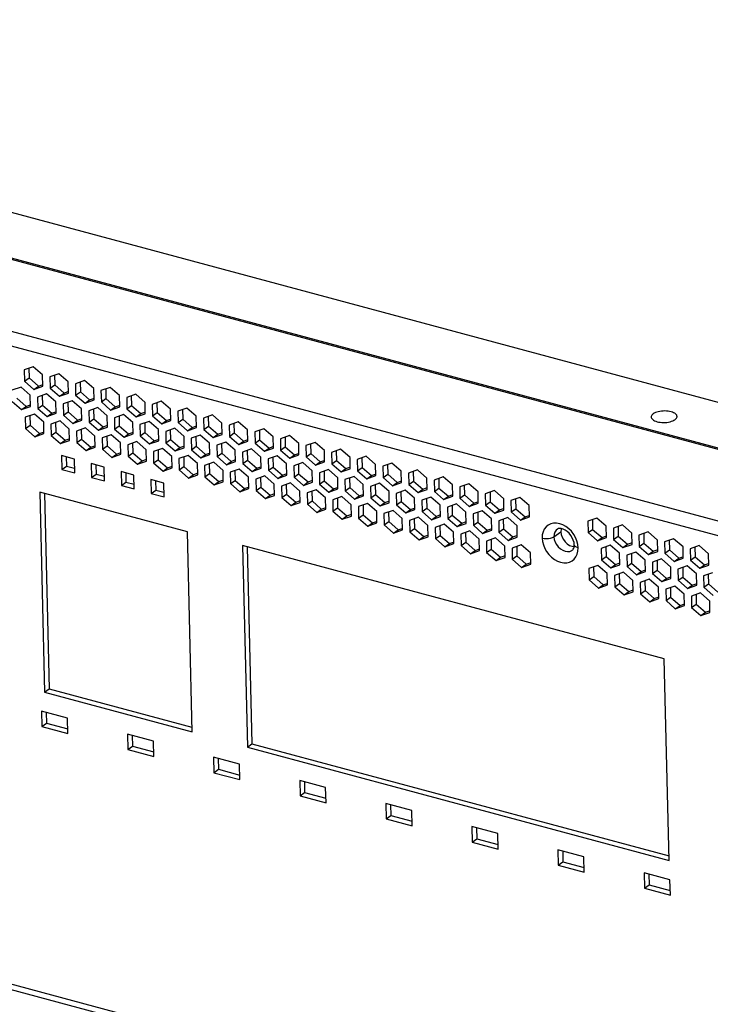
# Model space of a CAD drawing. Header units: millimetres. Extents: x 6 to 414, y 7 to 290.
# Tile 7 of 256: x 98.39 to 106.43, y 81.8 to 93.25. Entities that reach past the tile are written whole.
import ezdxf

# ---------------------------------------------------------------- set-up
doc = ezdxf.new("R2010")
doc.units = ezdxf.units.MM
doc.header["$LTSCALE"] = 23.1
doc.layers.get('0').update_dxf_attribs({"linetype": 'CONTINUOUS'})
doc.layers.add('ALL_AXES', color=7, linetype='CONTINUOUS')

msp = doc.modelspace()

# ---------------------------------------------------------------- linework, layer by layer
at = {"color": 3, "linetype": 'Continuous'}
for p, q in [((89.941, 93.254), (122.537, 84.508)), ((89.204, 92.905), (121.968, 84.113)), ((89.232, 92.912), (121.983, 84.124)), ((86.332, 92.839), (123.128, 82.965)), ((86.286, 92.681), (123.049, 82.816)), ((98.547, 89.216), (98.442, 89.179)), ((98.442, 89.179), (98.445, 89.048)), ((98.656, 89.122), (98.547, 89.216)), ((98.659, 88.99), (98.656, 89.122)), ((98.846, 89.136), (98.74, 89.099)), ((98.954, 89.042), (98.846, 89.136)), ((98.445, 89.048), (98.554, 88.953)), ((98.74, 89.099), (98.743, 88.968)), ((98.957, 88.91), (98.954, 89.042)), ((99.144, 89.056), (99.038, 89.019)), ((99.038, 89.019), (99.041, 88.887)), ((99.252, 88.962), (99.144, 89.056)), ((98.405, 88.981), (98.299, 88.944)), ((98.513, 88.887), (98.405, 88.981)), ((98.554, 88.953), (98.659, 88.99)), ((98.703, 88.901), (98.597, 88.864)), ((98.812, 88.807), (98.703, 88.901)), ((98.743, 88.968), (98.852, 88.873)), ((98.852, 88.873), (98.957, 88.91)), ((99.256, 88.83), (99.252, 88.962)), ((99.442, 88.976), (99.336, 88.939)), ((99.336, 88.939), (99.34, 88.807)), ((99.551, 88.882), (99.442, 88.976)), ((99.74, 88.896), (99.635, 88.859)), ((99.849, 88.802), (99.74, 88.896)), ((98.302, 88.812), (98.411, 88.718)), ((98.517, 88.755), (98.513, 88.887)), ((98.597, 88.864), (98.601, 88.732)), ((98.815, 88.675), (98.812, 88.807)), ((99.001, 88.821), (98.896, 88.784)), ((98.896, 88.784), (98.899, 88.652)), ((99.11, 88.727), (99.001, 88.821)), ((99.041, 88.887), (99.15, 88.793)), ((99.15, 88.793), (99.256, 88.83)), ((99.34, 88.807), (99.448, 88.713)), ((99.554, 88.75), (99.551, 88.882)), ((99.635, 88.859), (99.638, 88.727)), ((99.852, 88.67), (99.849, 88.802)), ((100.038, 88.816), (99.933, 88.779)), ((99.933, 88.779), (99.936, 88.647)), ((100.147, 88.722), (100.038, 88.816)), ((98.411, 88.718), (98.517, 88.755)), ((98.56, 88.666), (98.455, 88.629)), ((98.669, 88.571), (98.56, 88.666)), ((98.601, 88.732), (98.709, 88.638)), ((98.709, 88.638), (98.815, 88.675)), ((99.113, 88.595), (99.11, 88.727)), ((99.299, 88.741), (99.194, 88.704)), ((99.194, 88.704), (99.197, 88.572)), ((99.408, 88.647), (99.299, 88.741)), ((99.448, 88.713), (99.554, 88.75)), ((99.638, 88.727), (99.747, 88.633)), ((99.747, 88.633), (99.852, 88.67)), ((100.15, 88.59), (100.147, 88.722)), ((100.337, 88.736), (100.231, 88.699)), ((100.231, 88.699), (100.234, 88.567)), ((100.445, 88.642), (100.337, 88.736)), ((98.455, 88.629), (98.458, 88.497)), ((98.672, 88.44), (98.669, 88.571)), ((98.859, 88.586), (98.753, 88.549)), ((98.753, 88.549), (98.756, 88.417)), ((98.967, 88.491), (98.859, 88.586)), ((98.899, 88.652), (99.007, 88.558)), ((99.007, 88.558), (99.113, 88.595)), ((99.197, 88.572), (99.306, 88.478)), ((99.411, 88.515), (99.408, 88.647)), ((99.598, 88.661), (99.492, 88.624)), ((99.492, 88.624), (99.495, 88.492)), ((99.706, 88.567), (99.598, 88.661)), ((99.709, 88.435), (99.706, 88.567)), ((99.896, 88.581), (99.79, 88.544)), ((100.005, 88.486), (99.896, 88.581)), ((99.936, 88.647), (100.045, 88.553)), ((100.045, 88.553), (100.15, 88.59)), ((100.234, 88.567), (100.343, 88.473)), ((100.449, 88.51), (100.445, 88.642)), ((100.635, 88.656), (100.529, 88.619)), ((100.529, 88.619), (100.533, 88.487)), ((100.744, 88.562), (100.635, 88.656)), ((100.747, 88.43), (100.744, 88.562)), ((100.933, 88.576), (100.828, 88.539)), ((101.042, 88.482), (100.933, 88.576)), ((98.458, 88.497), (98.567, 88.402)), ((98.567, 88.402), (98.672, 88.44)), ((98.97, 88.36), (98.967, 88.491)), ((99.157, 88.506), (99.051, 88.469)), ((99.051, 88.469), (99.054, 88.337)), ((99.266, 88.411), (99.157, 88.506)), ((99.306, 88.478), (99.411, 88.515)), ((99.495, 88.492), (99.604, 88.398)), ((99.604, 88.398), (99.709, 88.435)), ((99.79, 88.544), (99.793, 88.412)), ((100.008, 88.355), (100.005, 88.486)), ((100.194, 88.501), (100.089, 88.464)), ((100.089, 88.464), (100.092, 88.332)), ((100.303, 88.406), (100.194, 88.501)), ((100.343, 88.473), (100.449, 88.51)), ((100.533, 88.487), (100.641, 88.393)), ((100.828, 88.539), (100.831, 88.407)), ((101.045, 88.35), (101.042, 88.482)), ((101.231, 88.496), (101.126, 88.459)), ((101.126, 88.459), (101.129, 88.327)), ((101.34, 88.402), (101.231, 88.496)), ((98.756, 88.417), (98.865, 88.322)), ((98.865, 88.322), (98.97, 88.36)), ((99.054, 88.337), (99.163, 88.242)), ((99.269, 88.28), (99.266, 88.411)), ((99.455, 88.426), (99.35, 88.389)), ((99.35, 88.389), (99.353, 88.257)), ((99.564, 88.331), (99.455, 88.426)), ((99.567, 88.2), (99.564, 88.331)), ((99.753, 88.346), (99.648, 88.309)), ((99.862, 88.251), (99.753, 88.346)), ((99.793, 88.412), (99.902, 88.318)), ((99.902, 88.318), (100.008, 88.355)), ((100.092, 88.332), (100.2, 88.238)), ((100.306, 88.275), (100.303, 88.406)), ((100.492, 88.421), (100.387, 88.384)), ((100.387, 88.384), (100.39, 88.252)), ((100.601, 88.326), (100.492, 88.421)), ((100.604, 88.195), (100.601, 88.326)), ((100.641, 88.393), (100.747, 88.43)), ((100.791, 88.341), (100.685, 88.304)), ((100.899, 88.246), (100.791, 88.341)), ((100.831, 88.407), (100.939, 88.313)), ((100.939, 88.313), (101.045, 88.35)), ((101.129, 88.327), (101.238, 88.233)), ((101.343, 88.27), (101.34, 88.402)), ((101.53, 88.416), (101.424, 88.379)), ((101.424, 88.379), (101.427, 88.247)), ((101.638, 88.322), (101.53, 88.416)), ((101.641, 88.19), (101.638, 88.322)), ((101.828, 88.336), (101.722, 88.299)), ((101.937, 88.242), (101.828, 88.336)), ((99.163, 88.242), (99.269, 88.28)), ((99.353, 88.257), (99.461, 88.162)), ((99.648, 88.309), (99.651, 88.177)), ((99.865, 88.119), (99.862, 88.251)), ((100.052, 88.266), (99.946, 88.229)), ((99.946, 88.229), (99.949, 88.097)), ((100.16, 88.171), (100.052, 88.266)), ((100.2, 88.238), (100.306, 88.275)), ((100.39, 88.252), (100.499, 88.157)), ((100.685, 88.304), (100.688, 88.172)), ((100.902, 88.115), (100.899, 88.246)), ((101.089, 88.261), (100.983, 88.224)), ((100.983, 88.224), (100.986, 88.092)), ((101.198, 88.166), (101.089, 88.261)), ((101.238, 88.233), (101.343, 88.27)), ((101.427, 88.247), (101.536, 88.153)), ((101.722, 88.299), (101.725, 88.167)), ((101.94, 88.11), (101.937, 88.242)), ((102.126, 88.256), (102.021, 88.219)), ((102.021, 88.219), (102.024, 88.087)), ((102.235, 88.162), (102.126, 88.256)), ((99.026, 88.143), (98.875, 88.184)), ((98.875, 88.184), (98.879, 88.023)), ((99.03, 87.982), (99.026, 88.143)), ((99.373, 88.05), (99.222, 88.091)), ((99.222, 88.091), (99.226, 87.93)), ((99.461, 88.162), (99.567, 88.2)), ((99.651, 88.177), (99.76, 88.082)), ((99.76, 88.082), (99.865, 88.119)), ((99.949, 88.097), (100.058, 88.002)), ((100.163, 88.039), (100.16, 88.171)), ((100.35, 88.186), (100.244, 88.149)), ((100.244, 88.149), (100.247, 88.017)), ((100.458, 88.091), (100.35, 88.186)), ((100.462, 87.959), (100.458, 88.091)), ((100.499, 88.157), (100.604, 88.195)), ((100.648, 88.106), (100.542, 88.069)), ((100.757, 88.011), (100.648, 88.106)), ((100.688, 88.172), (100.797, 88.077)), ((100.797, 88.077), (100.902, 88.115)), ((100.986, 88.092), (101.095, 87.997)), ((101.201, 88.035), (101.198, 88.166)), ((101.387, 88.181), (101.282, 88.144)), ((101.282, 88.144), (101.285, 88.012)), ((101.496, 88.086), (101.387, 88.181)), ((101.536, 88.153), (101.641, 88.19)), ((101.685, 88.101), (101.58, 88.064)), ((101.794, 88.006), (101.685, 88.101)), ((101.725, 88.167), (101.834, 88.073)), ((101.834, 88.073), (101.94, 88.11)), ((102.238, 88.03), (102.235, 88.162)), ((102.424, 88.176), (102.319, 88.139)), ((102.319, 88.139), (102.322, 88.007)), ((102.533, 88.081), (102.424, 88.176)), ((102.723, 88.096), (102.617, 88.059)), ((102.831, 88.001), (102.723, 88.096)), ((98.879, 88.023), (99.03, 87.982)), ((99.377, 87.889), (99.373, 88.05)), ((99.72, 87.957), (99.569, 87.998)), ((99.569, 87.998), (99.573, 87.836)), ((100.058, 88.002), (100.163, 88.039)), ((100.247, 88.017), (100.356, 87.922)), ((100.542, 88.069), (100.546, 87.937)), ((100.76, 87.879), (100.757, 88.011)), ((100.946, 88.026), (100.841, 87.989)), ((100.841, 87.989), (100.844, 87.857)), ((101.055, 87.931), (100.946, 88.026)), ((101.095, 87.997), (101.201, 88.035)), ((101.285, 88.012), (101.393, 87.917)), ((101.499, 87.955), (101.496, 88.086)), ((101.58, 88.064), (101.583, 87.932)), ((101.797, 87.875), (101.794, 88.006)), ((101.984, 88.021), (101.878, 87.984)), ((101.878, 87.984), (101.881, 87.852)), ((102.092, 87.926), (101.984, 88.021)), ((102.024, 88.087), (102.132, 87.993)), ((102.132, 87.993), (102.238, 88.03)), ((102.322, 88.007), (102.431, 87.913)), ((102.536, 87.95), (102.533, 88.081)), ((102.617, 88.059), (102.62, 87.927)), ((102.834, 87.87), (102.831, 88.001)), ((103.021, 88.016), (102.915, 87.979)), ((102.915, 87.979), (102.918, 87.847)), ((103.13, 87.921), (103.021, 88.016)), ((99.226, 87.93), (99.377, 87.889)), ((99.724, 87.796), (99.72, 87.957)), ((100.067, 87.864), (99.916, 87.904)), ((99.916, 87.904), (99.919, 87.743)), ((100.071, 87.703), (100.067, 87.864)), ((100.356, 87.922), (100.462, 87.959)), ((100.546, 87.937), (100.654, 87.842)), ((100.654, 87.842), (100.76, 87.879)), ((101.058, 87.799), (101.055, 87.931)), ((101.244, 87.946), (101.139, 87.909)), ((101.139, 87.909), (101.142, 87.777)), ((101.353, 87.851), (101.244, 87.946)), ((101.393, 87.917), (101.499, 87.955)), ((101.543, 87.866), (101.437, 87.829)), ((101.651, 87.771), (101.543, 87.866)), ((101.583, 87.932), (101.692, 87.837)), ((101.692, 87.837), (101.797, 87.875)), ((102.095, 87.795), (102.092, 87.926)), ((102.282, 87.941), (102.176, 87.904)), ((102.176, 87.904), (102.179, 87.772)), ((102.39, 87.846), (102.282, 87.941)), ((102.431, 87.913), (102.536, 87.95)), ((102.62, 87.927), (102.729, 87.833)), ((102.729, 87.833), (102.834, 87.87)), ((103.133, 87.79), (103.13, 87.921)), ((103.319, 87.936), (103.214, 87.899)), ((103.214, 87.899), (103.217, 87.767)), ((103.428, 87.841), (103.319, 87.936)), ((100.342, 87.296), (98.624, 87.757)), ((98.624, 87.757), (98.679, 85.43)), ((99.573, 87.836), (99.724, 87.796)), ((100.844, 87.857), (100.952, 87.762)), ((100.952, 87.762), (101.058, 87.799)), ((101.142, 87.777), (101.251, 87.682)), ((101.356, 87.719), (101.353, 87.851)), ((101.437, 87.829), (101.44, 87.697)), ((101.655, 87.639), (101.651, 87.771)), ((101.841, 87.786), (101.735, 87.749)), ((101.735, 87.749), (101.739, 87.617)), ((101.95, 87.691), (101.841, 87.786)), ((101.881, 87.852), (101.99, 87.757)), ((101.99, 87.757), (102.095, 87.795)), ((102.179, 87.772), (102.288, 87.677)), ((102.394, 87.714), (102.39, 87.846)), ((102.58, 87.861), (102.474, 87.824)), ((102.474, 87.824), (102.478, 87.692)), ((102.689, 87.766), (102.58, 87.861)), ((102.692, 87.634), (102.689, 87.766)), ((102.878, 87.781), (102.773, 87.744)), ((102.987, 87.686), (102.878, 87.781)), ((102.918, 87.847), (103.027, 87.752)), ((103.027, 87.752), (103.133, 87.79)), ((103.217, 87.767), (103.325, 87.672)), ((103.431, 87.71), (103.428, 87.841)), ((103.617, 87.856), (103.512, 87.819)), ((103.512, 87.819), (103.515, 87.687)), ((103.726, 87.761), (103.617, 87.856)), ((103.729, 87.63), (103.726, 87.761)), ((103.916, 87.776), (103.81, 87.739)), ((104.024, 87.681), (103.916, 87.776)), ((99.919, 87.743), (100.071, 87.703)), ((101.251, 87.682), (101.356, 87.719)), ((101.44, 87.697), (101.549, 87.602)), ((101.549, 87.602), (101.655, 87.639)), ((101.953, 87.559), (101.95, 87.691)), ((102.139, 87.706), (102.034, 87.669)), ((102.034, 87.669), (102.037, 87.537)), ((102.248, 87.611), (102.139, 87.706)), ((102.288, 87.677), (102.394, 87.714)), ((102.478, 87.692), (102.586, 87.597)), ((102.586, 87.597), (102.692, 87.634)), ((102.773, 87.744), (102.776, 87.612)), ((102.99, 87.554), (102.987, 87.686)), ((103.176, 87.701), (103.071, 87.664)), ((103.071, 87.664), (103.074, 87.532)), ((103.285, 87.606), (103.176, 87.701)), ((103.325, 87.672), (103.431, 87.71)), ((103.515, 87.687), (103.624, 87.592)), ((103.81, 87.739), (103.813, 87.607)), ((104.027, 87.55), (104.024, 87.681)), ((104.214, 87.696), (104.108, 87.659)), ((104.108, 87.659), (104.111, 87.527)), ((104.322, 87.601), (104.214, 87.696)), ((101.739, 87.617), (101.847, 87.522)), ((101.847, 87.522), (101.953, 87.559)), ((102.037, 87.537), (102.145, 87.442)), ((102.251, 87.479), (102.248, 87.611)), ((102.437, 87.626), (102.332, 87.589)), ((102.332, 87.589), (102.335, 87.457)), ((102.546, 87.531), (102.437, 87.626)), ((102.549, 87.399), (102.546, 87.531)), ((102.736, 87.546), (102.63, 87.509)), ((102.844, 87.451), (102.736, 87.546)), ((102.776, 87.612), (102.884, 87.517)), ((102.884, 87.517), (102.99, 87.554)), ((103.074, 87.532), (103.183, 87.437)), ((103.288, 87.474), (103.285, 87.606)), ((103.475, 87.621), (103.369, 87.584)), ((103.369, 87.584), (103.372, 87.452)), ((103.583, 87.526), (103.475, 87.621)), ((103.587, 87.394), (103.583, 87.526)), ((103.624, 87.592), (103.729, 87.63)), ((103.773, 87.541), (103.667, 87.504)), ((103.882, 87.446), (103.773, 87.541)), ((103.813, 87.607), (103.922, 87.512)), ((103.922, 87.512), (104.027, 87.55)), ((104.111, 87.527), (104.22, 87.432)), ((104.326, 87.47), (104.322, 87.601)), ((102.145, 87.442), (102.251, 87.479)), ((102.335, 87.457), (102.444, 87.362)), ((102.63, 87.509), (102.633, 87.377)), ((102.847, 87.319), (102.844, 87.451)), ((103.034, 87.466), (102.928, 87.428)), ((102.928, 87.428), (102.931, 87.297)), ((103.143, 87.371), (103.034, 87.466)), ((103.183, 87.437), (103.288, 87.474)), ((103.372, 87.452), (103.481, 87.357)), ((103.667, 87.504), (103.671, 87.372)), ((103.885, 87.314), (103.882, 87.446)), ((104.071, 87.461), (103.966, 87.424)), ((103.966, 87.424), (103.969, 87.292)), ((104.18, 87.366), (104.071, 87.461)), ((104.22, 87.432), (104.326, 87.47)), ((105.108, 87.456), (105.003, 87.419)), ((105.003, 87.419), (105.006, 87.287)), ((105.217, 87.361), (105.108, 87.456)), ((100.397, 84.969), (100.342, 87.296)), ((102.444, 87.362), (102.549, 87.399)), ((102.633, 87.377), (102.742, 87.282)), ((102.742, 87.282), (102.847, 87.319)), ((102.931, 87.297), (103.04, 87.202)), ((103.146, 87.239), (103.143, 87.371)), ((103.332, 87.386), (103.227, 87.348)), ((103.227, 87.348), (103.23, 87.217)), ((103.441, 87.291), (103.332, 87.386)), ((103.444, 87.159), (103.441, 87.291)), ((103.481, 87.357), (103.587, 87.394)), ((103.63, 87.306), (103.525, 87.268)), ((103.739, 87.211), (103.63, 87.306)), ((103.671, 87.372), (103.779, 87.277)), ((103.779, 87.277), (103.885, 87.314)), ((103.969, 87.292), (104.077, 87.197)), ((104.183, 87.234), (104.18, 87.366)), ((104.609, 87.239), (104.691, 87.296)), ((104.66, 87.333), (104.649, 87.327)), ((104.693, 87.326), (104.691, 87.296)), ((104.691, 87.296), (104.695, 87.265)), ((104.696, 87.334), (104.693, 87.326)), ((104.782, 87.332), (104.748, 87.357)), ((105.22, 87.229), (105.217, 87.361)), ((105.407, 87.376), (105.301, 87.339)), ((105.301, 87.339), (105.304, 87.207)), ((105.515, 87.281), (105.407, 87.376)), ((105.705, 87.296), (105.599, 87.259)), ((105.814, 87.201), (105.705, 87.296)), ((103.04, 87.202), (103.146, 87.239)), ((103.23, 87.217), (103.338, 87.122)), ((103.525, 87.268), (103.528, 87.137)), ((103.742, 87.079), (103.739, 87.211)), ((103.929, 87.226), (103.823, 87.188)), ((103.823, 87.188), (103.826, 87.057)), ((104.037, 87.131), (103.929, 87.226)), ((104.077, 87.197), (104.183, 87.234)), ((104.695, 87.265), (104.705, 87.235)), ((104.877, 87.19), (104.86, 87.23)), ((105.006, 87.287), (105.115, 87.192)), ((105.115, 87.192), (105.22, 87.229)), ((105.304, 87.207), (105.413, 87.112)), ((105.519, 87.149), (105.515, 87.281)), ((105.599, 87.259), (105.603, 87.127)), ((105.817, 87.069), (105.814, 87.201)), ((106.003, 87.216), (105.898, 87.179)), ((105.898, 87.179), (105.901, 87.047)), ((106.112, 87.121), (106.003, 87.216)), ((105.894, 85.818), (100.984, 87.136)), ((100.984, 87.136), (101.04, 84.79)), ((103.338, 87.122), (103.444, 87.159)), ((103.528, 87.137), (103.637, 87.042)), ((103.637, 87.042), (103.742, 87.079)), ((104.04, 86.999), (104.037, 87.131)), ((104.227, 87.146), (104.121, 87.108)), ((104.121, 87.108), (104.124, 86.977)), ((104.335, 87.051), (104.227, 87.146)), ((104.843, 87.117), (104.845, 87.131)), ((104.845, 87.131), (104.846, 87.146)), ((104.848, 87.137), (104.846, 87.146)), ((104.889, 87.072), (104.891, 87.11)), ((105.264, 87.141), (105.159, 87.103)), ((105.159, 87.103), (105.162, 86.972)), ((105.373, 87.046), (105.264, 87.141)), ((105.413, 87.112), (105.519, 87.149)), ((105.562, 87.061), (105.457, 87.023)), ((105.671, 86.966), (105.562, 87.061)), ((105.603, 87.127), (105.711, 87.032)), ((105.711, 87.032), (105.817, 87.069)), ((106.115, 86.989), (106.112, 87.121)), ((106.301, 87.136), (106.196, 87.099)), ((106.196, 87.099), (106.199, 86.967)), ((106.41, 87.041), (106.301, 87.136)), ((103.826, 87.057), (103.935, 86.962)), ((103.935, 86.962), (104.04, 86.999)), ((104.124, 86.977), (104.233, 86.882)), ((104.339, 86.919), (104.335, 87.051)), ((105.162, 86.972), (105.27, 86.877)), ((105.376, 86.914), (105.373, 87.046)), ((105.457, 87.023), (105.46, 86.892)), ((105.674, 86.834), (105.671, 86.966)), ((105.861, 86.981), (105.755, 86.943)), ((105.969, 86.886), (105.861, 86.981)), ((105.901, 87.047), (106.009, 86.952)), ((106.009, 86.952), (106.115, 86.989)), ((106.199, 86.967), (106.308, 86.872)), ((106.413, 86.909), (106.41, 87.041)), ((104.233, 86.882), (104.339, 86.919)), ((105.122, 86.905), (105.016, 86.868)), ((105.016, 86.868), (105.019, 86.736)), ((105.23, 86.811), (105.122, 86.905)), ((105.27, 86.877), (105.376, 86.914)), ((105.46, 86.892), (105.569, 86.797)), ((105.569, 86.797), (105.674, 86.834)), ((105.755, 86.943), (105.758, 86.812)), ((105.972, 86.754), (105.969, 86.886)), ((106.159, 86.901), (106.053, 86.863)), ((106.053, 86.863), (106.056, 86.732)), ((106.268, 86.806), (106.159, 86.901)), ((106.308, 86.872), (106.413, 86.909)), ((105.019, 86.736), (105.128, 86.642)), ((105.233, 86.679), (105.23, 86.811)), ((105.42, 86.825), (105.314, 86.788)), ((105.314, 86.788), (105.317, 86.656)), ((105.528, 86.731), (105.42, 86.825)), ((105.532, 86.599), (105.528, 86.731)), ((105.718, 86.745), (105.612, 86.708)), ((105.827, 86.651), (105.718, 86.745)), ((105.758, 86.812), (105.867, 86.717)), ((105.867, 86.717), (105.972, 86.754)), ((106.056, 86.732), (106.165, 86.637)), ((106.271, 86.674), (106.268, 86.806)), ((106.457, 86.821), (106.352, 86.783)), ((106.352, 86.783), (106.355, 86.652)), ((105.128, 86.642), (105.233, 86.679)), ((105.317, 86.656), (105.426, 86.562)), ((105.612, 86.708), (105.616, 86.576)), ((105.83, 86.519), (105.827, 86.651)), ((106.016, 86.665), (105.911, 86.628)), ((105.911, 86.628), (105.914, 86.496)), ((106.125, 86.571), (106.016, 86.665)), ((106.165, 86.637), (106.271, 86.674)), ((106.355, 86.652), (106.463, 86.557)), ((105.426, 86.562), (105.532, 86.599)), ((105.616, 86.576), (105.724, 86.482)), ((105.724, 86.482), (105.83, 86.519)), ((105.914, 86.496), (106.022, 86.402)), ((106.128, 86.439), (106.125, 86.571)), ((106.314, 86.585), (106.209, 86.548)), ((106.209, 86.548), (106.212, 86.416)), ((106.423, 86.491), (106.314, 86.585)), ((106.426, 86.359), (106.423, 86.491)), ((106.022, 86.402), (106.128, 86.439)), ((106.212, 86.416), (106.321, 86.322)), ((106.321, 86.322), (106.426, 86.359)), ((105.95, 83.473), (105.894, 85.818)), ((98.679, 85.43), (100.397, 84.969)), ((123.226, 75.341), (86.463, 85.206)), ((86.497, 85.136), (123.26, 75.271)), ((98.945, 85.13), (98.642, 85.211)), ((98.642, 85.211), (98.646, 85.032)), ((98.949, 84.951), (98.945, 85.13)), ((98.646, 85.032), (98.949, 84.951)), ((99.947, 84.861), (99.644, 84.942)), ((99.644, 84.942), (99.649, 84.763)), ((99.951, 84.682), (99.947, 84.861)), ((101.04, 84.79), (105.95, 83.473)), ((99.649, 84.763), (99.951, 84.682)), ((100.949, 84.592), (100.647, 84.673)), ((100.647, 84.673), (100.651, 84.494)), ((100.953, 84.413), (100.949, 84.592)), ((100.651, 84.494), (100.953, 84.413)), ((101.951, 84.323), (101.649, 84.404)), ((101.649, 84.404), (101.653, 84.225)), ((101.956, 84.144), (101.951, 84.323)), ((101.653, 84.225), (101.956, 84.144)), ((102.954, 84.054), (102.651, 84.135)), ((102.651, 84.135), (102.655, 83.956)), ((102.958, 83.875), (102.954, 84.054)), ((102.655, 83.956), (102.958, 83.875)), ((103.956, 83.785), (103.653, 83.866)), ((103.653, 83.866), (103.658, 83.687)), ((103.96, 83.606), (103.956, 83.785)), ((103.658, 83.687), (103.96, 83.606)), ((104.958, 83.516), (104.656, 83.598)), ((104.656, 83.598), (104.66, 83.418)), ((104.962, 83.337), (104.958, 83.516)), ((104.66, 83.418), (104.962, 83.337)), ((105.96, 83.247), (105.658, 83.329)), ((105.658, 83.329), (105.662, 83.15)), ((105.965, 83.068), (105.96, 83.247)), ((105.662, 83.15), (105.965, 83.068))]:
    msp.add_line(p, q, dxfattribs=at)
at = {"color": 7, "linetype": 'Continuous'}
for p, q in [((98.496, 89.199), (98.499, 89.086)), ((98.445, 89.048), (98.499, 89.086)), ((98.499, 89.086), (98.608, 88.991)), ((98.608, 88.991), (98.653, 89.007)), ((98.795, 89.119), (98.797, 89.006)), ((99.093, 89.039), (99.096, 88.926)), ((98.554, 88.953), (98.608, 88.991)), ((98.743, 88.968), (98.797, 89.006)), ((98.797, 89.006), (98.906, 88.911)), ((98.852, 88.873), (98.906, 88.911)), ((98.906, 88.911), (98.951, 88.927)), ((99.041, 88.887), (99.096, 88.926)), ((99.096, 88.926), (99.204, 88.831)), ((99.391, 88.958), (99.394, 88.846)), ((98.356, 88.851), (98.465, 88.756)), ((98.652, 88.883), (98.655, 88.771)), ((98.95, 88.803), (98.953, 88.691)), ((99.15, 88.793), (99.204, 88.831)), ((99.204, 88.831), (99.25, 88.847)), ((99.34, 88.807), (99.394, 88.846)), ((99.394, 88.846), (99.502, 88.751)), ((99.689, 88.878), (99.692, 88.766)), ((99.988, 88.798), (99.99, 88.686)), ((98.411, 88.718), (98.465, 88.756)), ((98.465, 88.756), (98.51, 88.772)), ((98.601, 88.732), (98.655, 88.771)), ((98.655, 88.771), (98.763, 88.676)), ((98.709, 88.638), (98.763, 88.676)), ((98.763, 88.676), (98.809, 88.692)), ((98.899, 88.652), (98.953, 88.691)), ((98.953, 88.691), (99.062, 88.596)), ((99.249, 88.723), (99.251, 88.611)), ((99.448, 88.713), (99.502, 88.751)), ((99.502, 88.751), (99.548, 88.767)), ((99.638, 88.727), (99.692, 88.766)), ((99.692, 88.766), (99.801, 88.671)), ((99.747, 88.633), (99.801, 88.671)), ((99.801, 88.671), (99.846, 88.687)), ((99.936, 88.647), (99.99, 88.686)), ((99.99, 88.686), (100.099, 88.591)), ((100.286, 88.718), (100.289, 88.606)), ((98.509, 88.648), (98.512, 88.536)), ((98.808, 88.568), (98.81, 88.456)), ((99.007, 88.558), (99.062, 88.596)), ((99.062, 88.596), (99.107, 88.612)), ((99.197, 88.572), (99.251, 88.611)), ((99.251, 88.611), (99.36, 88.516)), ((99.547, 88.643), (99.549, 88.531)), ((99.845, 88.563), (99.848, 88.451)), ((100.045, 88.553), (100.099, 88.591)), ((100.099, 88.591), (100.144, 88.607)), ((100.234, 88.567), (100.289, 88.606)), ((100.289, 88.606), (100.397, 88.511)), ((100.584, 88.638), (100.587, 88.526)), ((100.882, 88.558), (100.885, 88.446)), ((98.458, 88.497), (98.512, 88.536)), ((98.512, 88.536), (98.621, 88.441)), ((98.567, 88.402), (98.621, 88.441)), ((98.621, 88.441), (98.666, 88.457)), ((98.756, 88.417), (98.81, 88.456)), ((98.81, 88.456), (98.919, 88.361)), ((99.106, 88.488), (99.109, 88.375)), ((99.306, 88.478), (99.36, 88.516)), ((99.36, 88.516), (99.405, 88.532)), ((99.495, 88.492), (99.549, 88.531)), ((99.549, 88.531), (99.658, 88.436)), ((99.604, 88.398), (99.658, 88.436)), ((99.658, 88.436), (99.703, 88.452)), ((99.793, 88.412), (99.848, 88.451)), ((99.848, 88.451), (99.956, 88.356)), ((100.143, 88.483), (100.146, 88.371)), ((100.343, 88.473), (100.397, 88.511)), ((100.397, 88.511), (100.442, 88.527)), ((100.533, 88.487), (100.587, 88.526)), ((100.587, 88.526), (100.695, 88.431)), ((100.695, 88.431), (100.741, 88.447)), ((100.831, 88.407), (100.885, 88.446)), ((100.885, 88.446), (100.994, 88.351)), ((101.181, 88.478), (101.183, 88.366)), ((98.865, 88.322), (98.919, 88.361)), ((98.919, 88.361), (98.964, 88.377)), ((99.054, 88.337), (99.109, 88.375)), ((99.109, 88.375), (99.217, 88.281)), ((99.404, 88.408), (99.407, 88.295)), ((99.702, 88.328), (99.705, 88.215)), ((99.902, 88.318), (99.956, 88.356)), ((99.956, 88.356), (100.002, 88.372)), ((100.092, 88.332), (100.146, 88.371)), ((100.146, 88.371), (100.255, 88.276)), ((100.441, 88.403), (100.444, 88.291)), ((100.641, 88.393), (100.695, 88.431)), ((100.74, 88.323), (100.742, 88.211)), ((100.939, 88.313), (100.994, 88.351)), ((100.994, 88.351), (101.039, 88.367)), ((101.129, 88.327), (101.183, 88.366)), ((101.183, 88.366), (101.292, 88.271)), ((101.479, 88.398), (101.481, 88.286)), ((99.163, 88.242), (99.217, 88.281)), ((99.217, 88.281), (99.263, 88.297)), ((99.353, 88.257), (99.407, 88.295)), ((99.407, 88.295), (99.516, 88.201)), ((99.516, 88.201), (99.561, 88.217)), ((99.651, 88.177), (99.705, 88.215)), ((99.705, 88.215), (99.814, 88.121)), ((100.001, 88.248), (100.003, 88.135)), ((100.2, 88.238), (100.255, 88.276)), ((100.255, 88.276), (100.3, 88.292)), ((100.39, 88.252), (100.444, 88.291)), ((100.444, 88.291), (100.553, 88.196)), ((100.553, 88.196), (100.598, 88.212)), ((100.688, 88.172), (100.742, 88.211)), ((100.742, 88.211), (100.851, 88.116)), ((101.038, 88.243), (101.041, 88.131)), ((101.238, 88.233), (101.292, 88.271)), ((101.292, 88.271), (101.337, 88.287)), ((101.427, 88.247), (101.481, 88.286)), ((101.481, 88.286), (101.59, 88.191)), ((101.59, 88.191), (101.635, 88.207)), ((101.725, 88.167), (101.78, 88.206)), ((101.777, 88.318), (101.78, 88.206)), ((101.78, 88.206), (101.888, 88.111)), ((102.075, 88.238), (102.078, 88.126)), ((98.93, 88.169), (98.933, 88.061)), ((99.461, 88.162), (99.516, 88.201)), ((99.76, 88.082), (99.814, 88.121)), ((99.814, 88.121), (99.859, 88.137)), ((99.949, 88.097), (100.003, 88.135)), ((100.003, 88.135), (100.112, 88.041)), ((100.299, 88.168), (100.302, 88.055)), ((100.499, 88.157), (100.553, 88.196)), ((100.797, 88.077), (100.851, 88.116)), ((100.851, 88.116), (100.896, 88.132)), ((100.986, 88.092), (101.041, 88.131)), ((101.041, 88.131), (101.149, 88.036)), ((101.336, 88.163), (101.339, 88.05)), ((101.536, 88.153), (101.59, 88.191)), ((101.834, 88.073), (101.888, 88.111)), ((101.888, 88.111), (101.934, 88.127)), ((102.024, 88.087), (102.078, 88.126)), ((102.078, 88.126), (102.187, 88.031)), ((102.373, 88.158), (102.376, 88.046)), ((98.879, 88.023), (98.933, 88.061)), ((98.933, 88.061), (99.029, 88.035)), ((99.277, 88.076), (99.28, 87.968)), ((99.624, 87.983), (99.627, 87.875)), ((100.058, 88.002), (100.112, 88.041)), ((100.112, 88.041), (100.157, 88.057)), ((100.247, 88.017), (100.302, 88.055)), ((100.302, 88.055), (100.41, 87.961)), ((100.41, 87.961), (100.455, 87.977)), ((100.597, 88.088), (100.6, 87.975)), ((100.895, 88.008), (100.898, 87.895)), ((101.095, 87.997), (101.149, 88.036)), ((101.149, 88.036), (101.195, 88.052)), ((101.285, 88.012), (101.339, 88.05)), ((101.339, 88.05), (101.448, 87.956)), ((101.634, 88.083), (101.637, 87.97)), ((101.933, 88.003), (101.935, 87.89)), ((102.132, 87.993), (102.187, 88.031)), ((102.187, 88.031), (102.232, 88.047)), ((102.322, 88.007), (102.376, 88.046)), ((102.376, 88.046), (102.485, 87.951)), ((102.672, 88.078), (102.674, 87.966)), ((102.97, 87.998), (102.973, 87.886)), ((99.226, 87.93), (99.28, 87.968)), ((99.28, 87.968), (99.376, 87.942)), ((99.573, 87.836), (99.627, 87.875)), ((99.627, 87.875), (99.722, 87.849)), ((99.971, 87.89), (99.974, 87.782)), ((100.356, 87.922), (100.41, 87.961)), ((100.546, 87.937), (100.6, 87.975)), ((100.6, 87.975), (100.708, 87.881)), ((100.654, 87.842), (100.708, 87.881)), ((100.708, 87.881), (100.754, 87.897)), ((100.844, 87.857), (100.898, 87.895)), ((100.898, 87.895), (101.007, 87.801)), ((101.194, 87.928), (101.196, 87.815)), ((101.393, 87.917), (101.448, 87.956)), ((101.448, 87.956), (101.493, 87.972)), ((101.583, 87.932), (101.637, 87.97)), ((101.637, 87.97), (101.746, 87.876)), ((101.692, 87.837), (101.746, 87.876)), ((101.746, 87.876), (101.791, 87.892)), ((101.881, 87.852), (101.935, 87.89)), ((101.935, 87.89), (102.044, 87.796)), ((102.231, 87.923), (102.234, 87.81)), ((102.431, 87.913), (102.485, 87.951)), ((102.485, 87.951), (102.53, 87.967)), ((102.62, 87.927), (102.674, 87.966)), ((102.674, 87.966), (102.783, 87.871)), ((102.729, 87.833), (102.783, 87.871)), ((102.783, 87.871), (102.828, 87.887)), ((102.918, 87.847), (102.973, 87.886)), ((102.973, 87.886), (103.081, 87.791)), ((103.268, 87.918), (103.271, 87.806)), ((99.919, 87.743), (99.974, 87.782)), ((99.974, 87.782), (100.069, 87.756)), ((100.952, 87.762), (101.007, 87.801)), ((101.007, 87.801), (101.052, 87.817)), ((101.142, 87.777), (101.196, 87.815)), ((101.196, 87.815), (101.305, 87.721)), ((101.492, 87.848), (101.494, 87.735)), ((101.79, 87.768), (101.793, 87.655)), ((101.99, 87.757), (102.044, 87.796)), ((102.044, 87.796), (102.089, 87.812)), ((102.179, 87.772), (102.234, 87.81)), ((102.234, 87.81), (102.342, 87.716)), ((102.529, 87.843), (102.532, 87.73)), ((102.827, 87.763), (102.83, 87.65)), ((103.027, 87.752), (103.081, 87.791)), ((103.081, 87.791), (103.127, 87.807)), ((103.217, 87.767), (103.271, 87.806)), ((103.271, 87.806), (103.38, 87.711)), ((103.566, 87.838), (103.569, 87.726)), ((103.865, 87.758), (103.867, 87.645)), ((98.679, 87.743), (98.733, 85.468)), ((101.251, 87.682), (101.305, 87.721)), ((101.305, 87.721), (101.35, 87.737)), ((101.44, 87.697), (101.494, 87.735)), ((101.494, 87.735), (101.603, 87.641)), ((101.549, 87.602), (101.603, 87.641)), ((101.603, 87.641), (101.648, 87.657)), ((101.739, 87.617), (101.793, 87.655)), ((101.793, 87.655), (101.901, 87.561)), ((102.088, 87.688), (102.091, 87.575)), ((102.288, 87.677), (102.342, 87.716)), ((102.342, 87.716), (102.388, 87.732)), ((102.478, 87.692), (102.532, 87.73)), ((102.532, 87.73), (102.64, 87.636)), ((102.586, 87.597), (102.64, 87.636)), ((102.64, 87.636), (102.686, 87.652)), ((102.776, 87.612), (102.83, 87.65)), ((102.83, 87.65), (102.939, 87.556)), ((103.126, 87.683), (103.128, 87.57)), ((103.325, 87.672), (103.38, 87.711)), ((103.38, 87.711), (103.425, 87.727)), ((103.515, 87.687), (103.569, 87.726)), ((103.569, 87.726), (103.678, 87.631)), ((103.678, 87.631), (103.723, 87.647)), ((103.813, 87.607), (103.867, 87.645)), ((103.867, 87.645), (103.976, 87.551)), ((104.163, 87.678), (104.166, 87.565)), ((101.847, 87.522), (101.901, 87.561)), ((101.901, 87.561), (101.947, 87.577)), ((102.037, 87.537), (102.091, 87.575)), ((102.091, 87.575), (102.2, 87.481)), ((102.387, 87.608), (102.389, 87.495)), ((102.685, 87.528), (102.687, 87.415)), ((102.884, 87.517), (102.939, 87.556)), ((102.939, 87.556), (102.984, 87.572)), ((103.074, 87.532), (103.128, 87.57)), ((103.128, 87.57), (103.237, 87.476)), ((103.424, 87.603), (103.426, 87.49)), ((103.624, 87.592), (103.678, 87.631)), ((103.722, 87.523), (103.725, 87.41)), ((103.922, 87.512), (103.976, 87.551)), ((103.976, 87.551), (104.021, 87.567)), ((104.111, 87.527), (104.166, 87.565)), ((104.166, 87.565), (104.274, 87.471)), ((102.145, 87.442), (102.2, 87.481)), ((102.2, 87.481), (102.245, 87.497)), ((102.335, 87.457), (102.389, 87.495)), ((102.389, 87.495), (102.498, 87.401)), ((102.498, 87.401), (102.543, 87.416)), ((102.633, 87.377), (102.687, 87.415)), ((102.687, 87.415), (102.796, 87.321)), ((102.983, 87.448), (102.986, 87.335)), ((103.183, 87.437), (103.237, 87.476)), ((103.237, 87.476), (103.282, 87.492)), ((103.372, 87.452), (103.426, 87.49)), ((103.426, 87.49), (103.535, 87.396)), ((103.535, 87.396), (103.58, 87.412)), ((103.671, 87.372), (103.725, 87.41)), ((103.725, 87.41), (103.833, 87.316)), ((104.02, 87.443), (104.023, 87.33)), ((104.22, 87.432), (104.274, 87.471)), ((104.274, 87.471), (104.32, 87.487)), ((105.058, 87.438), (105.06, 87.325)), ((102.444, 87.362), (102.498, 87.401)), ((102.742, 87.282), (102.796, 87.321)), ((102.796, 87.321), (102.841, 87.336)), ((102.931, 87.297), (102.986, 87.335)), ((102.986, 87.335), (103.094, 87.24)), ((103.281, 87.368), (103.284, 87.255)), ((103.481, 87.357), (103.535, 87.396)), ((103.779, 87.277), (103.833, 87.316)), ((103.833, 87.316), (103.879, 87.332)), ((103.969, 87.292), (104.023, 87.33)), ((104.023, 87.33), (104.132, 87.236)), ((105.006, 87.287), (105.06, 87.325)), ((105.06, 87.325), (105.169, 87.231)), ((105.356, 87.358), (105.358, 87.245)), ((103.04, 87.202), (103.094, 87.24)), ((103.094, 87.24), (103.14, 87.256)), ((103.23, 87.217), (103.284, 87.255)), ((103.284, 87.255), (103.393, 87.16)), ((103.393, 87.16), (103.438, 87.176)), ((103.528, 87.137), (103.582, 87.175)), ((103.579, 87.288), (103.582, 87.175)), ((103.582, 87.175), (103.691, 87.08)), ((103.878, 87.208), (103.88, 87.095)), ((104.077, 87.197), (104.132, 87.236)), ((104.132, 87.236), (104.177, 87.252)), ((105.115, 87.192), (105.169, 87.231)), ((105.169, 87.231), (105.214, 87.247)), ((105.304, 87.207), (105.358, 87.245)), ((105.358, 87.245), (105.467, 87.151)), ((105.654, 87.278), (105.657, 87.165)), ((105.952, 87.198), (105.955, 87.085)), ((101.039, 87.121), (101.094, 84.829)), ((103.338, 87.122), (103.393, 87.16)), ((103.637, 87.042), (103.691, 87.08)), ((103.691, 87.08), (103.736, 87.096)), ((103.826, 87.057), (103.88, 87.095)), ((103.88, 87.095), (103.989, 87)), ((104.176, 87.128), (104.179, 87.015)), ((105.213, 87.123), (105.216, 87.01)), ((105.413, 87.112), (105.467, 87.151)), ((105.467, 87.151), (105.512, 87.167)), ((105.603, 87.127), (105.657, 87.165)), ((105.657, 87.165), (105.765, 87.071)), ((105.711, 87.032), (105.765, 87.071)), ((105.765, 87.071), (105.811, 87.087)), ((105.901, 87.047), (105.955, 87.085)), ((105.955, 87.085), (106.064, 86.991)), ((106.251, 87.118), (106.253, 87.005)), ((103.935, 86.962), (103.989, 87)), ((103.989, 87), (104.034, 87.016)), ((104.124, 86.977), (104.179, 87.015)), ((104.179, 87.015), (104.287, 86.92)), ((105.162, 86.972), (105.216, 87.01)), ((105.216, 87.01), (105.325, 86.915)), ((105.511, 87.043), (105.514, 86.93)), ((105.81, 86.963), (105.812, 86.85)), ((106.009, 86.952), (106.064, 86.991)), ((106.064, 86.991), (106.109, 87.007)), ((106.199, 86.967), (106.253, 87.005)), ((106.253, 87.005), (106.362, 86.911)), ((104.233, 86.882), (104.287, 86.92)), ((104.287, 86.92), (104.333, 86.936)), ((105.071, 86.888), (105.073, 86.775)), ((105.27, 86.877), (105.325, 86.915)), ((105.325, 86.915), (105.37, 86.931)), ((105.46, 86.892), (105.514, 86.93)), ((105.514, 86.93), (105.623, 86.835)), ((105.569, 86.797), (105.623, 86.835)), ((105.623, 86.835), (105.668, 86.851)), ((105.758, 86.812), (105.812, 86.85)), ((105.812, 86.85), (105.921, 86.755)), ((106.108, 86.883), (106.111, 86.77)), ((106.308, 86.872), (106.362, 86.911)), ((106.362, 86.911), (106.407, 86.927)), ((105.019, 86.736), (105.073, 86.775)), ((105.073, 86.775), (105.182, 86.68)), ((105.369, 86.807), (105.372, 86.695)), ((105.667, 86.727), (105.67, 86.615)), ((105.867, 86.717), (105.921, 86.755)), ((105.921, 86.755), (105.966, 86.771)), ((106.056, 86.732), (106.111, 86.77)), ((106.111, 86.77), (106.219, 86.675)), ((106.406, 86.803), (106.409, 86.69)), ((105.128, 86.642), (105.182, 86.68)), ((105.182, 86.68), (105.227, 86.696)), ((105.317, 86.656), (105.372, 86.695)), ((105.372, 86.695), (105.48, 86.6)), ((105.48, 86.6), (105.525, 86.616)), ((105.616, 86.576), (105.67, 86.615)), ((105.67, 86.615), (105.778, 86.52)), ((105.965, 86.647), (105.968, 86.535)), ((106.165, 86.637), (106.219, 86.675)), ((106.219, 86.675), (106.265, 86.691)), ((106.355, 86.652), (106.409, 86.69)), ((106.409, 86.69), (106.518, 86.595)), ((105.426, 86.562), (105.48, 86.6)), ((105.724, 86.482), (105.778, 86.52)), ((105.778, 86.52), (105.824, 86.536)), ((105.914, 86.496), (105.968, 86.535)), ((105.968, 86.535), (106.077, 86.44)), ((106.264, 86.567), (106.266, 86.455)), ((106.022, 86.402), (106.077, 86.44)), ((106.077, 86.44), (106.122, 86.456)), ((106.212, 86.416), (106.266, 86.455)), ((106.266, 86.455), (106.375, 86.36)), ((106.375, 86.36), (106.42, 86.376)), ((106.321, 86.322), (106.375, 86.36)), ((98.679, 85.43), (98.733, 85.468)), ((98.733, 85.468), (100.395, 85.022)), ((98.698, 85.196), (98.701, 85.071)), ((98.646, 85.032), (98.701, 85.071)), ((98.701, 85.071), (98.948, 85.004)), ((99.7, 84.927), (99.703, 84.802)), ((99.649, 84.763), (99.703, 84.802)), ((99.703, 84.802), (99.95, 84.735)), ((101.04, 84.79), (101.094, 84.829)), ((101.094, 84.829), (105.949, 83.526)), ((100.702, 84.658), (100.705, 84.533)), ((100.651, 84.494), (100.705, 84.533)), ((100.705, 84.533), (100.952, 84.466)), ((101.704, 84.389), (101.707, 84.264)), ((101.653, 84.225), (101.707, 84.264)), ((101.707, 84.264), (101.954, 84.197)), ((102.707, 84.12), (102.71, 83.995)), ((102.655, 83.956), (102.71, 83.995)), ((102.71, 83.995), (102.957, 83.929)), ((103.709, 83.852), (103.712, 83.726)), ((103.658, 83.687), (103.712, 83.726)), ((103.712, 83.726), (103.959, 83.66)), ((104.711, 83.583), (104.714, 83.457)), ((104.66, 83.418), (104.714, 83.457)), ((104.714, 83.457), (104.961, 83.391)), ((105.713, 83.314), (105.716, 83.188)), ((105.662, 83.15), (105.716, 83.188)), ((105.716, 83.188), (105.963, 83.122))]:
    msp.add_line(p, q, dxfattribs=at)
at = {"color": 3, "linetype": 'Continuous'}
for points in [[(104.676, 87.39), (104.64, 87.397), (104.604, 87.396), (104.572, 87.388), (104.542, 87.374), (104.517, 87.354), (104.497, 87.327), (104.482, 87.296), (104.474, 87.261), (104.471, 87.223)], [(104.649, 87.327), (104.635, 87.315), (104.621, 87.294), (104.612, 87.268), (104.609, 87.239)], [(104.716, 87.328), (104.694, 87.334), (104.675, 87.336), (104.66, 87.333)], [(104.748, 87.357), (104.713, 87.377), (104.676, 87.39)], [(104.835, 87.2), (104.823, 87.228), (104.806, 87.255), (104.786, 87.28), (104.763, 87.301), (104.739, 87.317), (104.716, 87.328)], [(104.86, 87.23), (104.839, 87.267), (104.812, 87.302), (104.782, 87.332)], [(104.471, 87.223), (104.495, 87.218), (104.521, 87.217), (104.547, 87.218), (104.571, 87.223), (104.593, 87.23), (104.609, 87.239)], [(104.471, 87.223), (104.476, 87.183), (104.486, 87.143), (104.502, 87.103), (104.524, 87.066), (104.55, 87.031), (104.581, 87.001), (104.614, 86.976), (104.65, 86.956), (104.687, 86.943), (104.723, 86.936), (104.758, 86.937), (104.791, 86.944), (104.82, 86.959), (104.846, 86.979), (104.866, 87.006), (104.88, 87.037), (104.889, 87.072)], [(104.609, 87.239), (104.613, 87.208), (104.623, 87.177), (104.639, 87.148), (104.659, 87.121), (104.684, 87.099), (104.711, 87.082), (104.739, 87.071), (104.767, 87.066), (104.793, 87.069), (104.817, 87.079), (104.822, 87.083)], [(104.705, 87.235), (104.72, 87.205), (104.741, 87.179)], [(104.741, 87.179), (104.765, 87.156), (104.792, 87.139)], [(104.846, 87.146), (104.843, 87.172), (104.835, 87.2)], [(104.891, 87.11), (104.887, 87.15), (104.877, 87.19)], [(104.792, 87.139), (104.82, 87.128), (104.844, 87.125)], [(104.822, 87.083), (104.828, 87.088), (104.834, 87.095), (104.839, 87.105), (104.843, 87.117)], [(104.891, 87.11), (104.871, 87.117), (104.857, 87.127), (104.848, 87.137)]]:
    msp.add_lwpolyline(points, dxfattribs=at)
at = {"layer": 'ALL_AXES', "color": 3, "linetype": 'Continuous'}
for points in [[(105.766, 88.669), (105.756, 88.661), (105.749, 88.653), (105.745, 88.644), (105.742, 88.636), (105.742, 88.632)], [(106.042, 88.639), (106.041, 88.643), (106.039, 88.652), (106.033, 88.66), (106.025, 88.668), (106.015, 88.675), (106.003, 88.682), (105.989, 88.688), (105.973, 88.693), (105.956, 88.697), (105.938, 88.7), (105.919, 88.701), (105.899, 88.702), (105.88, 88.701), (105.86, 88.7), (105.842, 88.697), (105.824, 88.693), (105.807, 88.688), (105.791, 88.683), (105.778, 88.676), (105.766, 88.669)], [(105.742, 88.632), (105.743, 88.627), (105.745, 88.618), (105.751, 88.61), (105.759, 88.602), (105.769, 88.595), (105.781, 88.588), (105.795, 88.582), (105.811, 88.577), (105.828, 88.573), (105.846, 88.571), (105.865, 88.569), (105.885, 88.568), (105.904, 88.569), (105.924, 88.57), (105.942, 88.573), (105.961, 88.577), (105.977, 88.582), (105.993, 88.587), (106.006, 88.594), (106.018, 88.601)], [(106.018, 88.601), (106.028, 88.609), (106.035, 88.617), (106.04, 88.626), (106.042, 88.635), (106.042, 88.639)]]:
    msp.add_lwpolyline(points, dxfattribs=at)

doc.saveas('drawing.dxf')
